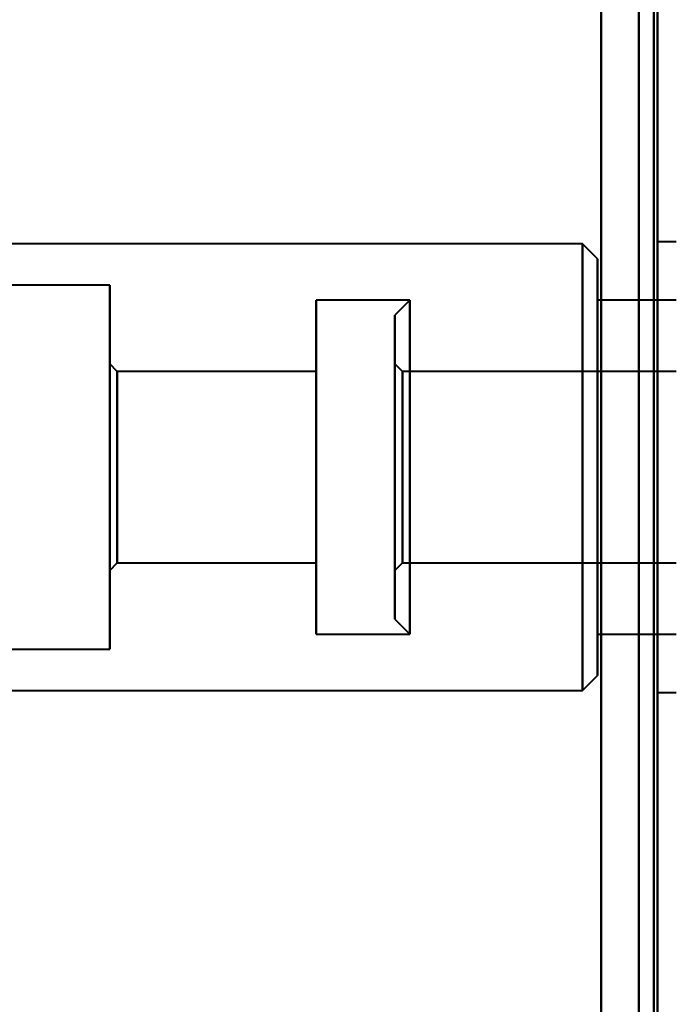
# Model space of a CAD drawing. Header units: millimetres. Extents: x -1352 to 2139, y -120 to 936.
# Tile 9 of 68: x -517 to -500, y 246 to 272. Entities that reach past the tile are written whole.
import ezdxf

# ---------------------------------------------------------------- set-up
doc = ezdxf.new("R2010")
doc.units = ezdxf.units.MM
doc.layers.add('G-IMPT', color=8, linetype='Continuous', lineweight=40)

# ---------------------------------------------------------------- blocks, each defined once
blk = doc.blocks.new('NEXA 400 CALQUES_dwg-748074-Avant')
at = {"layer": 'G-IMPT'}
for p, q in [((-501, 198.372), (-501, 398.372)), ((-501, 298.372), (-501, 198.372)), ((-501, 198.372), (-501, 298.372)), ((-500.5, 298.372), (-500.5, 196.872)), ((-500.5, 196.872), (-500.5, 298.372)), ((-502.5, 265.822), (-535, 265.822)), ((-502.1, 265.422), (-502.5, 265.822)), ((-502.5, 257.593), (-502.5, 265.822)), ((-502.5, 265.822), (-502.5, 257.593)), ((-500, 265.872), (-500.5, 265.872)), ((-500.5, 265.872), (-500.5, 259.872)), ((-500.5, 259.872), (-500.5, 265.872)), ((-502.1, 257.746), (-502.1, 265.422)), ((-502.1, 265.422), (-502.1, 257.746)), ((-515.1, 264.722), (-536.1, 264.722)), ((-515.1, 264.722), (-515.1, 258.015)), ((-515.1, 258.015), (-515.1, 264.722)), ((-507.1, 264.322), (-509.6, 264.322)), ((-509.6, 264.322), (-509.6, 258.168)), ((-509.6, 258.168), (-509.6, 264.322)), ((-507.1, 264.322), (-507.5, 263.922)), ((-507.1, 264.322), (-507.1, 259.872)), ((-507.1, 259.872), (-507.1, 264.322)), ((-500, 264.322), (-502.1, 264.322)), ((-502.1, 264.322), (-502.1, 258.168)), ((-502.1, 258.168), (-502.1, 264.322)), ((-507.5, 263.922), (-507.5, 259.872)), ((-507.5, 259.872), (-507.5, 263.922)), ((-514.9, 262.422), (-515.1, 262.622)), ((-515.1, 262.622), (-515.1, 258.819)), ((-515.1, 258.819), (-515.1, 262.622)), ((-507.3, 262.422), (-507.5, 262.622)), ((-507.5, 262.622), (-507.5, 259.872)), ((-507.5, 259.872), (-507.5, 262.622)), ((-509.6, 262.422), (-514.9, 262.422)), ((-514.9, 262.422), (-514.9, 258.896)), ((-514.9, 258.896), (-514.9, 262.422)), ((-509.6, 262.422), (-509.6, 258.896)), ((-509.6, 258.896), (-509.6, 262.422)), ((-500, 262.422), (-507.3, 262.422)), ((-507.3, 262.422), (-507.3, 260.849)), ((-507.3, 262.422), (-507.3, 262.228)), ((-507.3, 259.872), (-507.3, 262.422)), ((-507.3, 262.228), (-507.3, 258.896)), ((-507.3, 259.872), (-507.3, 262.228)), ((-502.5, 253.922), (-502.5, 262.151)), ((-502.5, 262.151), (-502.5, 253.922)), ((-502.1, 254.322), (-502.1, 261.998)), ((-502.1, 261.998), (-502.1, 254.322)), ((-515.1, 261.73), (-515.1, 255.022)), ((-515.1, 255.022), (-515.1, 261.73)), ((-509.6, 261.577), (-509.6, 255.422)), ((-509.6, 255.422), (-509.6, 261.577)), ((-507.1, 255.422), (-507.1, 261.577)), ((-502.1, 261.577), (-502.1, 255.422)), ((-502.1, 255.422), (-502.1, 261.577)), ((-515.1, 260.926), (-515.1, 257.122)), ((-515.1, 257.122), (-515.1, 260.926)), ((-514.9, 260.849), (-514.9, 257.322)), ((-514.9, 257.322), (-514.9, 260.849)), ((-509.6, 260.849), (-509.6, 257.322)), ((-509.6, 257.322), (-509.6, 260.849)), ((-507.3, 260.849), (-507.3, 257.322)), ((-507.5, 259.872), (-507.5, 257.122)), ((-507.5, 259.872), (-507.5, 255.822)), ((-507.5, 257.122), (-507.5, 259.872)), ((-507.5, 255.822), (-507.5, 259.872)), ((-507.3, 257.322), (-507.3, 259.872)), ((-507.1, 259.872), (-507.1, 255.422)), ((-507.1, 258.168), (-507.1, 259.872)), ((-500.5, 259.872), (-500.5, 253.872)), ((-500.5, 253.872), (-500.5, 259.872)), ((-515.1, 257.122), (-514.9, 257.322)), ((-514.9, 257.322), (-509.6, 257.322)), ((-507.5, 257.122), (-507.3, 257.322)), ((-507.3, 257.322), (-500, 257.322)), ((-507.5, 255.822), (-507.1, 255.422)), ((-509.6, 255.422), (-507.1, 255.422)), ((-502.1, 255.422), (-500, 255.422)), ((-536.1, 255.022), (-515.1, 255.022)), ((-502.5, 253.922), (-502.1, 254.322)), ((-535, 253.922), (-502.5, 253.922)), ((-500.5, 253.872), (-500, 253.872))]:
    blk.add_line(p, q, dxfattribs=at)
at = {"layer": 'G-IMPT', "flags": 128}
for points in [[(-502, 827.772), (-502, 653.072), (-502, 478.372), (-502, 303.672), (-502, 128.972)], [(-502, 128.972), (-502, 303.672), (-502, 478.372), (-502, 653.072), (-502, 827.772)], [(-502, 827.772), (-502, 653.072), (-502, 478.372), (-502, 303.672), (-502, 128.972)], [(-502, 128.972), (-502, 303.672), (-502, 478.372), (-502, 653.072), (-502, 827.772)], [(-502, 827.272), (-502, 652.822), (-502, 478.372), (-502, 303.922), (-502, 129.472)], [(-502, 129.472), (-502, 303.922), (-502, 478.372), (-502, 652.822), (-502, 827.272)], [(-502, 129.472), (-502, 303.922), (-502, 478.372), (-502, 652.822), (-502, 827.272)], [(-502, 827.272), (-502, 652.822), (-502, 478.372), (-502, 303.922), (-502, 129.472)], [(-500.6, 129.472), (-500.6, 303.922), (-500.6, 478.372), (-500.6, 652.822), (-500.6, 827.272)], [(-500.6, 827.272), (-500.6, 652.822), (-500.6, 478.372), (-500.6, 303.922), (-500.6, 129.472)], [(-500.6, 129.472), (-500.6, 303.922), (-500.6, 478.372), (-500.6, 652.822), (-500.6, 827.272)], [(-500.6, 827.272), (-500.6, 652.822), (-500.6, 478.372), (-500.6, 303.922), (-500.6, 129.472)], [(-500.6, 827.272), (-500.6, 652.822), (-500.6, 478.372), (-500.6, 303.922), (-500.6, 129.472)], [(-500.6, 129.472), (-500.6, 303.922), (-500.6, 478.372), (-500.6, 652.822), (-500.6, 827.272)], [(-500.5, 827.272), (-500.5, 652.822), (-500.5, 478.372), (-500.5, 303.922), (-500.5, 129.472)], [(-500.5, 129.472), (-500.5, 303.922), (-500.5, 478.372), (-500.5, 652.822), (-500.5, 827.272)]]:
    blk.add_lwpolyline(points, dxfattribs=at)

msp = doc.modelspace()

# ---------------------------------------------------------------- block references
at = {"layer": 'G-IMPT'}
msp.add_blockref('NEXA 400 CALQUES_dwg-748074-Avant', (0, 0), dxfattribs=at)

doc.saveas('drawing.dxf')
